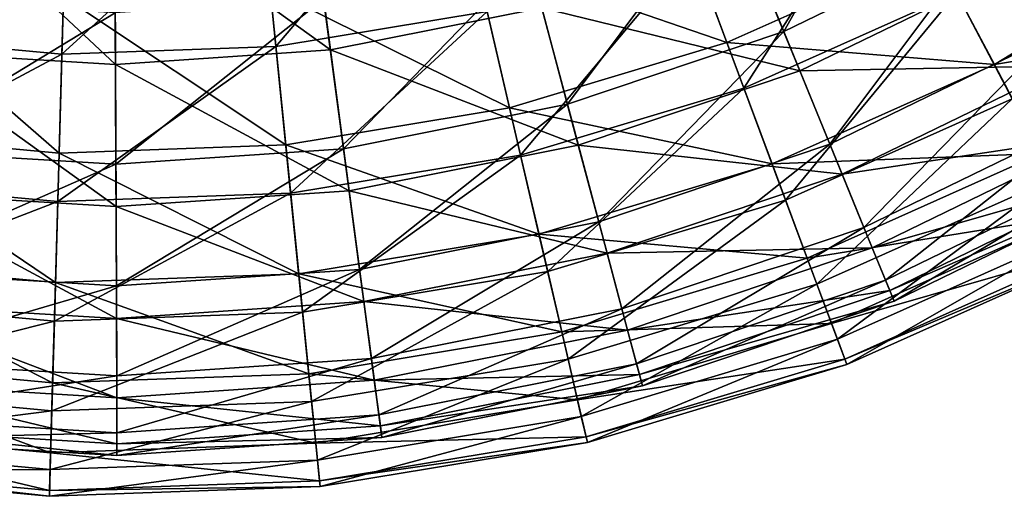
# Model space of a CAD drawing. Header units: millimetres. Extents: x 15 to 495, y -85 to 45.
# Tile 80 of 146: x 423 to 450, y -85 to -71. Entities that reach past the tile are written whole.
import ezdxf

# ---------------------------------------------------------------- set-up
doc = ezdxf.new("R2010")
doc.units = ezdxf.units.MM
doc.header["$LTSCALE"] = 25.4
doc.layers.get('0').update_dxf_attribs({"true_color": 0xff5454})

# ---------------------------------------------------------------- blocks, each defined once
blk = doc.blocks.new('PIK-II-10300.STL')
at = {"color": 7, "true_color": 0xffffff}
mesh = blk.add_polyface(dxfattribs=at)
corners = [(444.187, -71.741, 31.344), (447.886, -65.177, 25.076), (442.561, -67.767, 25.076), (450.007, -68.91, 31.344)]
mesh.append_faces([[corners[k] for k in face] for face in [(0, 1, 2), (1, 0, 3)]], dxfattribs={"vtx0": -1, "color": 7})
mesh = blk.add_polyface(dxfattribs=at)
corners = [(448.449, -69.426, 28.634), (441.025, -67.886, 22.68), (446.378, -65.492, 22.68), (442.576, -72.053, 28.634)]
mesh.append_faces([[corners[k] for k in face] for face in [(0, 1, 2), (1, 0, 3)]], dxfattribs={"vtx0": -1, "color": 7})
mesh = blk.add_polyface(dxfattribs=at)
corners = [(451.713, -71.912, 38.112), (455.418, -65.359, 31.344), (450.007, -68.91, 31.344), (457.493, -68.118, 38.112)]
mesh.append_faces([[corners[k] for k in face] for face in [(0, 1, 2), (1, 0, 3)]], dxfattribs={"vtx0": -1, "color": 7})
mesh = blk.add_polyface(dxfattribs=at)
corners = [(456.052, -69.076, 35.092), (448.449, -69.426, 28.634), (453.938, -66.07, 28.634), (450.162, -72.678, 35.092)]
mesh.append_faces([[corners[k] for k in face] for face in [(0, 1, 2), (1, 0, 3)]], dxfattribs={"vtx0": -1, "color": 7})
mesh = blk.add_polyface(dxfattribs=at)
corners = [(434.669, -66.39, 103.844), (429.788, -72.166, 98.267), (435.78, -71.173, 98.267), (429.298, -67.28, 103.844)]
mesh.append_faces([[corners[k] for k in face] for face in [(0, 1, 2), (1, 0, 3)]], dxfattribs={"vtx0": -1, "color": 7})
mesh = blk.add_polyface(dxfattribs=at)
corners = [(430.698, -67.477, 101.811), (437.325, -71.07, 95.941), (431.333, -72.261, 95.941), (436.083, -66.407, 101.811)]
mesh.append_faces([[corners[k] for k in face] for face in [(0, 1, 2), (1, 0, 3)]], dxfattribs={"vtx0": -1, "color": 7})
mesh = blk.add_polyface(dxfattribs=at)
corners = [(443.116, -69.123, 95.941), (450.601, -69.956, 89.501), (444.643, -72.854, 89.501), (448.61, -66.451, 95.941)]
mesh.append_faces([[corners[k] for k in face] for face in [(0, 1, 2), (1, 0, 3)]], dxfattribs={"vtx0": -1, "color": 7})
mesh = blk.add_polyface(dxfattribs=at)
corners = [(423.856, -67.475, 103.844), (417.669, -71.823, 98.267), (423.717, -72.383, 98.267), (418.434, -66.973, 103.844)]
mesh.append_faces([[corners[k] for k in face] for face in [(0, 1, 2), (1, 0, 3)]], dxfattribs={"vtx0": -1, "color": 7})
mesh = blk.add_polyface(dxfattribs=at)
corners = [(447.142, -66.943, 98.267), (443.057, -73.343, 92.125), (449.091, -70.644, 92.125), (441.597, -69.423, 98.267)]
mesh.append_faces([[corners[k] for k in face] for face in [(0, 1, 2), (1, 0, 3)]], dxfattribs={"vtx0": -1, "color": 7})
mesh = blk.add_polyface(dxfattribs=at)
corners = [(429.298, -67.28, 103.844), (423.717, -72.383, 98.267), (429.788, -72.166, 98.267), (423.856, -67.475, 103.844)]
mesh.append_faces([[corners[k] for k in face] for face in [(0, 1, 2), (1, 0, 3)]], dxfattribs={"vtx0": -1, "color": 7})
mesh = blk.add_polyface(dxfattribs=at)
corners = [(454.73, -67.196, 92.125), (450.671, -73.646, 85.514), (456.682, -69.971, 85.514), (449.091, -70.644, 92.125)]
mesh.append_faces([[corners[k] for k in face] for face in [(0, 1, 2), (1, 0, 3)]], dxfattribs={"vtx0": -1, "color": 7})
mesh = blk.add_polyface(dxfattribs=at)
corners = [(419.739, -67.519, 101.811), (425.238, -72.675, 95.941), (419.14, -72.307, 95.941), (425.219, -67.85, 101.811)]
mesh.append_faces([[corners[k] for k in face] for face in [(0, 1, 2), (1, 0, 3)]], dxfattribs={"vtx0": -1, "color": 7})
mesh = blk.add_polyface(dxfattribs=at)
corners = [(425.219, -67.85, 101.811), (431.333, -72.261, 95.941), (425.238, -72.675, 95.941), (430.698, -67.477, 101.811)]
mesh.append_faces([[corners[k] for k in face] for face in [(0, 1, 2), (1, 0, 3)]], dxfattribs={"vtx0": -1, "color": 7})
mesh = blk.add_polyface(dxfattribs=at)
corners = [(438.053, -73.803, 31.344), (442.561, -67.767, 25.076), (436.948, -69.654, 25.076), (444.187, -71.741, 31.344)]
mesh.append_faces([[corners[k] for k in face] for face in [(0, 1, 2), (1, 0, 3)]], dxfattribs={"vtx0": -1, "color": 7})
mesh = blk.add_polyface(dxfattribs=at)
corners = [(442.576, -72.053, 28.634), (435.409, -69.576, 22.68), (441.025, -67.886, 22.68), (436.415, -73.907, 28.634)]
mesh.append_faces([[corners[k] for k in face] for face in [(0, 1, 2), (1, 0, 3)]], dxfattribs={"vtx0": -1, "color": 7})
mesh = blk.add_polyface(dxfattribs=at)
corners = [(445.495, -74.936, 38.112), (450.007, -68.91, 31.344), (444.187, -71.741, 31.344), (451.713, -71.912, 38.112)]
mesh.append_faces([[corners[k] for k in face] for face in [(0, 1, 2), (1, 0, 3)]], dxfattribs={"vtx0": -1, "color": 7})
mesh = blk.add_polyface(dxfattribs=at)
corners = [(437.325, -71.07, 95.941), (444.643, -72.854, 89.501), (438.363, -74.965, 89.501), (443.116, -69.123, 95.941)]
mesh.append_faces([[corners[k] for k in face] for face in [(0, 1, 2), (1, 0, 3)]], dxfattribs={"vtx0": -1, "color": 7})
mesh = blk.add_polyface(dxfattribs=at)
corners = [(457.691, -71.407, 41.955), (450.162, -72.678, 35.092), (456.052, -69.076, 35.092), (451.489, -75.199, 41.955)]
mesh.append_faces([[corners[k] for k in face] for face in [(0, 1, 2), (1, 0, 3)]], dxfattribs={"vtx0": -1, "color": 7})
mesh = blk.add_polyface(dxfattribs=at)
corners = [(441.597, -69.423, 98.267), (436.727, -75.248, 92.125), (443.057, -73.343, 92.125), (435.78, -71.173, 98.267)]
mesh.append_faces([[corners[k] for k in face] for face in [(0, 1, 2), (1, 0, 3)]], dxfattribs={"vtx0": -1, "color": 7})
mesh = blk.add_polyface(dxfattribs=at)
corners = [(450.162, -72.678, 35.092), (442.576, -72.053, 28.634), (448.449, -69.426, 28.634), (443.859, -75.497, 35.092)]
mesh.append_faces([[corners[k] for k in face] for face in [(0, 1, 2), (1, 0, 3)]], dxfattribs={"vtx0": -1, "color": 7})
mesh = blk.add_polyface(dxfattribs=at)
corners = [(436.415, -73.907, 28.634), (429.624, -70.534, 22.68), (435.409, -69.576, 22.68), (430.068, -74.958, 28.634)]
mesh.append_faces([[corners[k] for k in face] for face in [(0, 1, 2), (1, 0, 3)]], dxfattribs={"vtx0": -1, "color": 7})
mesh = blk.add_polyface(dxfattribs=at)
corners = [(431.706, -75.065, 31.344), (436.948, -69.654, 25.076), (431.14, -70.808, 25.076), (438.053, -73.803, 31.344)]
mesh.append_faces([[corners[k] for k in face] for face in [(0, 1, 2), (1, 0, 3)]], dxfattribs={"vtx0": -1, "color": 7})
mesh = blk.add_polyface(dxfattribs=at)
corners = [(444.643, -72.854, 89.501), (452.167, -72.712, 82.595), (445.844, -75.787, 82.595), (450.601, -69.956, 89.501)]
mesh.append_faces([[corners[k] for k in face] for face in [(0, 1, 2), (1, 0, 3)]], dxfattribs={"vtx0": -1, "color": 7})
mesh = blk.add_polyface(dxfattribs=at)
corners = [(423.638, -75.189, 28.634), (417.925, -70.204, 22.68), (423.764, -70.745, 22.68), (417.232, -74.595, 28.634)]
mesh.append_faces([[corners[k] for k in face] for face in [(0, 1, 2), (1, 0, 3)]], dxfattribs={"vtx0": -1, "color": 7})
mesh = blk.add_polyface(dxfattribs=at)
corners = [(430.068, -74.958, 28.634), (423.764, -70.745, 22.68), (429.624, -70.534, 22.68), (423.638, -75.189, 28.634)]
mesh.append_faces([[corners[k] for k in face] for face in [(0, 1, 2), (1, 0, 3)]], dxfattribs={"vtx0": -1, "color": 7})
mesh = blk.add_polyface(dxfattribs=at)
corners = [(449.091, -70.644, 92.125), (444.24, -76.522, 85.514), (450.671, -73.646, 85.514), (443.057, -73.343, 92.125)]
mesh.append_faces([[corners[k] for k in face] for face in [(0, 1, 2), (1, 0, 3)]], dxfattribs={"vtx0": -1, "color": 7})
mesh = blk.add_polyface(dxfattribs=at)
corners = [(418.789, -75.114, 31.344), (425.232, -71.21, 25.076), (419.322, -70.853, 25.076), (425.249, -75.504, 31.344)]
mesh.append_faces([[corners[k] for k in face] for face in [(0, 1, 2), (1, 0, 3)]], dxfattribs={"vtx0": -1, "color": 7})
mesh = blk.add_polyface(dxfattribs=at)
corners = [(425.249, -75.504, 31.344), (431.14, -70.808, 25.076), (425.232, -71.21, 25.076), (431.706, -75.065, 31.344)]
mesh.append_faces([[corners[k] for k in face] for face in [(0, 1, 2), (1, 0, 3)]], dxfattribs={"vtx0": -1, "color": 7})
mesh = blk.add_polyface(dxfattribs=at)
corners = [(435.78, -71.173, 98.267), (430.205, -76.328, 92.125), (436.727, -75.248, 92.125), (429.788, -72.166, 98.267)]
mesh.append_faces([[corners[k] for k in face] for face in [(0, 1, 2), (1, 0, 3)]], dxfattribs={"vtx0": -1, "color": 7})
mesh = blk.add_polyface(dxfattribs=at)
corners = [(431.333, -72.261, 95.941), (438.363, -74.965, 89.501), (431.864, -76.257, 89.501), (437.325, -71.07, 95.941)]
mesh.append_faces([[corners[k] for k in face] for face in [(0, 1, 2), (1, 0, 3)]], dxfattribs={"vtx0": -1, "color": 7})
mesh = blk.add_polyface(dxfattribs=at)
corners = [(438.942, -77.14, 38.112), (444.187, -71.741, 31.344), (438.053, -73.803, 31.344), (445.495, -74.936, 38.112)]
mesh.append_faces([[corners[k] for k in face] for face in [(0, 1, 2), (1, 0, 3)]], dxfattribs={"vtx0": -1, "color": 7})
mesh = blk.add_polyface(dxfattribs=at)
corners = [(423.717, -72.383, 98.267), (417.017, -75.956, 92.125), (423.599, -76.565, 92.125), (417.669, -71.823, 98.267)]
mesh.append_faces([[corners[k] for k in face] for face in [(0, 1, 2), (1, 0, 3)]], dxfattribs={"vtx0": -1, "color": 7})
mesh = blk.add_polyface(dxfattribs=at)
corners = [(446.463, -77.3, 45.268), (451.713, -71.912, 38.112), (445.495, -74.936, 38.112), (452.975, -74.133, 45.268)]
mesh.append_faces([[corners[k] for k in face] for face in [(0, 1, 2), (1, 0, 3)]], dxfattribs={"vtx0": -1, "color": 7})
mesh = blk.add_polyface(dxfattribs=at)
corners = [(419.14, -72.307, 95.941), (425.253, -76.707, 89.501), (418.64, -76.307, 89.501), (425.238, -72.675, 95.941)]
mesh.append_faces([[corners[k] for k in face] for face in [(0, 1, 2), (1, 0, 3)]], dxfattribs={"vtx0": -1, "color": 7})
mesh = blk.add_polyface(dxfattribs=at)
corners = [(429.788, -72.166, 98.267), (423.599, -76.565, 92.125), (430.205, -76.328, 92.125), (423.717, -72.383, 98.267)]
mesh.append_faces([[corners[k] for k in face] for face in [(0, 1, 2), (1, 0, 3)]], dxfattribs={"vtx0": -1, "color": 7})
mesh = blk.add_polyface(dxfattribs=at)
corners = [(425.238, -72.675, 95.941), (431.864, -76.257, 89.501), (425.253, -76.707, 89.501), (431.333, -72.261, 95.941)]
mesh.append_faces([[corners[k] for k in face] for face in [(0, 1, 2), (1, 0, 3)]], dxfattribs={"vtx0": -1, "color": 7})
mesh = blk.add_polyface(dxfattribs=at)
corners = [(443.859, -75.497, 35.092), (436.415, -73.907, 28.634), (442.576, -72.053, 28.634), (437.247, -77.487, 35.092)]
mesh.append_faces([[corners[k] for k in face] for face in [(0, 1, 2), (1, 0, 3)]], dxfattribs={"vtx0": -1, "color": 7})
mesh = blk.add_polyface(dxfattribs=at)
corners = [(438.363, -74.965, 89.501), (445.844, -75.787, 82.595), (439.178, -78.029, 82.595), (444.643, -72.854, 89.501)]
mesh.append_faces([[corners[k] for k in face] for face in [(0, 1, 2), (1, 0, 3)]], dxfattribs={"vtx0": -1, "color": 7})
mesh = blk.add_polyface(dxfattribs=at)
corners = [(451.489, -75.199, 41.955), (443.859, -75.497, 35.092), (450.162, -72.678, 35.092), (444.853, -78.167, 41.955)]
mesh.append_faces([[corners[k] for k in face] for face in [(0, 1, 2), (1, 0, 3)]], dxfattribs={"vtx0": -1, "color": 7})
mesh = blk.add_polyface(dxfattribs=at)
corners = [(445.844, -75.787, 82.595), (453.282, -74.674, 75.34), (446.698, -77.875, 75.34), (452.167, -72.712, 82.595)]
mesh.append_faces([[corners[k] for k in face] for face in [(0, 1, 2), (1, 0, 3)]], dxfattribs={"vtx0": -1, "color": 7})
mesh = blk.add_polyface(dxfattribs=at)
corners = [(443.057, -73.343, 92.125), (437.494, -78.552, 85.514), (444.24, -76.522, 85.514), (436.727, -75.248, 92.125)]
mesh.append_faces([[corners[k] for k in face] for face in [(0, 1, 2), (1, 0, 3)]], dxfattribs={"vtx0": -1, "color": 7})
mesh = blk.add_polyface(dxfattribs=at)
corners = [(450.671, -73.646, 85.514), (445.13, -78.91, 78.534), (451.859, -75.901, 78.534), (444.24, -76.522, 85.514)]
mesh.append_faces([[corners[k] for k in face] for face in [(0, 1, 2), (1, 0, 3)]], dxfattribs={"vtx0": -1, "color": 7})
mesh = blk.add_polyface(dxfattribs=at)
corners = [(437.247, -77.487, 35.092), (430.068, -74.958, 28.634), (436.415, -73.907, 28.634), (430.435, -78.615, 35.092)]
mesh.append_faces([[corners[k] for k in face] for face in [(0, 1, 2), (1, 0, 3)]], dxfattribs={"vtx0": -1, "color": 7})
mesh = blk.add_polyface(dxfattribs=at)
corners = [(432.16, -78.488, 38.112), (438.053, -73.803, 31.344), (431.706, -75.065, 31.344), (438.942, -77.14, 38.112)]
mesh.append_faces([[corners[k] for k in face] for face in [(0, 1, 2), (1, 0, 3)]], dxfattribs={"vtx0": -1, "color": 7})
mesh = blk.add_polyface(dxfattribs=at)
corners = [(447.074, -78.793, 52.693), (452.975, -74.133, 45.268), (446.463, -77.3, 45.268), (453.772, -75.536, 52.693)]
mesh.append_faces([[corners[k] for k in face] for face in [(0, 1, 2), (1, 0, 3)]], dxfattribs={"vtx0": -1, "color": 7})
mesh = blk.add_polyface(dxfattribs=at)
corners = [(423.535, -78.863, 35.092), (417.232, -74.595, 28.634), (423.638, -75.189, 28.634), (416.659, -78.226, 35.092)]
mesh.append_faces([[corners[k] for k in face] for face in [(0, 1, 2), (1, 0, 3)]], dxfattribs={"vtx0": -1, "color": 7})
mesh = blk.add_polyface(dxfattribs=at)
corners = [(446.698, -77.875, 75.34), (453.927, -75.809, 67.855), (447.193, -79.083, 67.855), (453.282, -74.674, 75.34)]
mesh.append_faces([[corners[k] for k in face] for face in [(0, 1, 2), (1, 0, 3)]], dxfattribs={"vtx0": -1, "color": 7})
mesh = blk.add_polyface(dxfattribs=at)
corners = [(430.435, -78.615, 35.092), (423.638, -75.189, 28.634), (430.068, -74.958, 28.634), (423.535, -78.863, 35.092)]
mesh.append_faces([[corners[k] for k in face] for face in [(0, 1, 2), (1, 0, 3)]], dxfattribs={"vtx0": -1, "color": 7})
mesh = blk.add_polyface(dxfattribs=at)
corners = [(425.262, -78.957, 38.112), (431.706, -75.065, 31.344), (425.249, -75.504, 31.344), (432.16, -78.488, 38.112)]
mesh.append_faces([[corners[k] for k in face] for face in [(0, 1, 2), (1, 0, 3)]], dxfattribs={"vtx0": -1, "color": 7})
mesh = blk.add_polyface(dxfattribs=at)
corners = [(431.864, -76.257, 89.501), (439.178, -78.029, 82.595), (432.281, -79.399, 82.595), (438.363, -74.965, 89.501)]
mesh.append_faces([[corners[k] for k in face] for face in [(0, 1, 2), (1, 0, 3)]], dxfattribs={"vtx0": -1, "color": 7})
mesh = blk.add_polyface(dxfattribs=at)
corners = [(439.599, -79.608, 45.268), (445.495, -74.936, 38.112), (438.942, -77.14, 38.112), (446.463, -77.3, 45.268)]
mesh.append_faces([[corners[k] for k in face] for face in [(0, 1, 2), (1, 0, 3)]], dxfattribs={"vtx0": -1, "color": 7})
mesh = blk.add_polyface(dxfattribs=at)
corners = [(418.36, -78.54, 38.112), (425.249, -75.504, 31.344), (418.789, -75.114, 31.344), (425.262, -78.957, 38.112)]
mesh.append_faces([[corners[k] for k in face] for face in [(0, 1, 2), (1, 0, 3)]], dxfattribs={"vtx0": -1, "color": 7})
mesh = blk.add_polyface(dxfattribs=at)
corners = [(436.727, -75.248, 92.125), (430.544, -79.703, 85.514), (437.494, -78.552, 85.514), (430.205, -76.328, 92.125)]
mesh.append_faces([[corners[k] for k in face] for face in [(0, 1, 2), (1, 0, 3)]], dxfattribs={"vtx0": -1, "color": 7})
mesh = blk.add_polyface(dxfattribs=at)
corners = [(452.411, -76.95, 49.118), (444.853, -78.167, 41.955), (451.489, -75.199, 41.955), (445.543, -80.021, 49.118)]
mesh.append_faces([[corners[k] for k in face] for face in [(0, 1, 2), (1, 0, 3)]], dxfattribs={"vtx0": -1, "color": 7})
mesh = blk.add_polyface(dxfattribs=at)
corners = [(444.853, -78.167, 41.955), (437.247, -77.487, 35.092), (443.859, -75.497, 35.092), (437.891, -80.262, 41.955)]
mesh.append_faces([[corners[k] for k in face] for face in [(0, 1, 2), (1, 0, 3)]], dxfattribs={"vtx0": -1, "color": 7})
mesh = blk.add_polyface(dxfattribs=at)
corners = [(447.319, -79.391, 60.264), (453.772, -75.536, 52.693), (447.074, -78.793, 52.693), (454.091, -76.098, 60.264)]
mesh.append_faces([[corners[k] for k in face] for face in [(0, 1, 2), (1, 0, 3)]], dxfattribs={"vtx0": -1, "color": 7})
mesh = blk.add_polyface(dxfattribs=at)
corners = [(439.178, -78.029, 82.595), (446.698, -77.875, 75.34), (439.759, -80.209, 75.34), (445.844, -75.787, 82.595)]
mesh.append_faces([[corners[k] for k in face] for face in [(0, 1, 2), (1, 0, 3)]], dxfattribs={"vtx0": -1, "color": 7})
mesh = blk.add_polyface(dxfattribs=at)
corners = [(451.859, -75.901, 78.534), (445.711, -80.472, 71.292), (452.635, -77.375, 71.292), (445.13, -78.91, 78.534)]
mesh.append_faces([[corners[k] for k in face] for face in [(0, 1, 2), (1, 0, 3)]], dxfattribs={"vtx0": -1, "color": 7})
mesh = blk.add_polyface(dxfattribs=at)
corners = [(447.193, -79.083, 67.855), (454.091, -76.098, 60.264), (447.319, -79.391, 60.264), (453.927, -75.809, 67.855)]
mesh.append_faces([[corners[k] for k in face] for face in [(0, 1, 2), (1, 0, 3)]], dxfattribs={"vtx0": -1, "color": 7})
mesh = blk.add_polyface(dxfattribs=at)
corners = [(423.599, -76.565, 92.125), (416.489, -79.306, 85.514), (423.504, -79.956, 85.514), (417.017, -75.956, 92.125)]
mesh.append_faces([[corners[k] for k in face] for face in [(0, 1, 2), (1, 0, 3)]], dxfattribs={"vtx0": -1, "color": 7})
mesh = blk.add_polyface(dxfattribs=at)
corners = [(418.64, -76.307, 89.501), (425.265, -79.877, 82.595), (418.246, -79.453, 82.595), (425.253, -76.707, 89.501)]
mesh.append_faces([[corners[k] for k in face] for face in [(0, 1, 2), (1, 0, 3)]], dxfattribs={"vtx0": -1, "color": 7})
mesh = blk.add_polyface(dxfattribs=at)
corners = [(430.205, -76.328, 92.125), (423.504, -79.956, 85.514), (430.544, -79.703, 85.514), (423.599, -76.565, 92.125)]
mesh.append_faces([[corners[k] for k in face] for face in [(0, 1, 2), (1, 0, 3)]], dxfattribs={"vtx0": -1, "color": 7})
mesh = blk.add_polyface(dxfattribs=at)
corners = [(425.253, -76.707, 89.501), (432.281, -79.399, 82.595), (425.265, -79.877, 82.595), (431.864, -76.257, 89.501)]
mesh.append_faces([[corners[k] for k in face] for face in [(0, 1, 2), (1, 0, 3)]], dxfattribs={"vtx0": -1, "color": 7})
mesh = blk.add_polyface(dxfattribs=at)
corners = [(444.24, -76.522, 85.514), (438.071, -81.035, 78.534), (445.13, -78.91, 78.534), (437.494, -78.552, 85.514)]
mesh.append_faces([[corners[k] for k in face] for face in [(0, 1, 2), (1, 0, 3)]], dxfattribs={"vtx0": -1, "color": 7})
mesh = blk.add_polyface(dxfattribs=at)
corners = [(452.913, -77.904, 56.47), (445.543, -80.021, 49.118), (452.411, -76.95, 49.118), (445.919, -81.032, 56.47)]
mesh.append_faces([[corners[k] for k in face] for face in [(0, 1, 2), (1, 0, 3)]], dxfattribs={"vtx0": -1, "color": 7})
mesh = blk.add_polyface(dxfattribs=at)
corners = [(432.496, -81.02, 45.268), (438.942, -77.14, 38.112), (432.16, -78.488, 38.112), (439.599, -79.608, 45.268)]
mesh.append_faces([[corners[k] for k in face] for face in [(0, 1, 2), (1, 0, 3)]], dxfattribs={"vtx0": -1, "color": 7})
mesh = blk.add_polyface(dxfattribs=at)
corners = [(440.014, -81.167, 52.693), (446.463, -77.3, 45.268), (439.599, -79.608, 45.268), (447.074, -78.793, 52.693)]
mesh.append_faces([[corners[k] for k in face] for face in [(0, 1, 2), (1, 0, 3)]], dxfattribs={"vtx0": -1, "color": 7})
mesh = blk.add_polyface(dxfattribs=at)
corners = [(437.891, -80.262, 41.955), (430.435, -78.615, 35.092), (437.247, -77.487, 35.092), (430.719, -81.45, 41.955)]
mesh.append_faces([[corners[k] for k in face] for face in [(0, 1, 2), (1, 0, 3)]], dxfattribs={"vtx0": -1, "color": 7})
mesh = blk.add_polyface(dxfattribs=at)
corners = [(452.635, -77.375, 71.292), (445.976, -81.183, 63.9), (452.988, -78.046, 63.9), (445.711, -80.472, 71.292)]
mesh.append_faces([[corners[k] for k in face] for face in [(0, 1, 2), (1, 0, 3)]], dxfattribs={"vtx0": -1, "color": 7})
mesh = blk.add_polyface(dxfattribs=at)
corners = [(439.759, -80.209, 75.34), (447.193, -79.083, 67.855), (440.095, -81.47, 67.855), (446.698, -77.875, 75.34)]
mesh.append_faces([[corners[k] for k in face] for face in [(0, 1, 2), (1, 0, 3)]], dxfattribs={"vtx0": -1, "color": 7})
mesh = blk.add_polyface(dxfattribs=at)
corners = [(452.988, -78.046, 63.9), (445.919, -81.032, 56.47), (452.913, -77.904, 56.47), (445.976, -81.183, 63.9)]
mesh.append_faces([[corners[k] for k in face] for face in [(0, 1, 2), (1, 0, 3)]], dxfattribs={"vtx0": -1, "color": 7})
mesh = blk.add_polyface(dxfattribs=at)
corners = [(432.281, -79.399, 82.595), (439.759, -80.209, 75.34), (432.578, -81.636, 75.34), (439.178, -78.029, 82.595)]
mesh.append_faces([[corners[k] for k in face] for face in [(0, 1, 2), (1, 0, 3)]], dxfattribs={"vtx0": -1, "color": 7})
mesh = blk.add_polyface(dxfattribs=at)
corners = [(445.543, -80.021, 49.118), (437.891, -80.262, 41.955), (444.853, -78.167, 41.955), (438.339, -82.19, 49.118)]
mesh.append_faces([[corners[k] for k in face] for face in [(0, 1, 2), (1, 0, 3)]], dxfattribs={"vtx0": -1, "color": 7})
mesh = blk.add_polyface(dxfattribs=at)
corners = [(423.454, -81.711, 41.955), (416.659, -78.226, 35.092), (423.535, -78.863, 35.092), (416.215, -81.04, 41.955)]
mesh.append_faces([[corners[k] for k in face] for face in [(0, 1, 2), (1, 0, 3)]], dxfattribs={"vtx0": -1, "color": 7})
mesh = blk.add_polyface(dxfattribs=at)
corners = [(418.043, -81.075, 45.268), (425.262, -78.957, 38.112), (418.36, -78.54, 38.112), (425.272, -81.511, 45.268)]
mesh.append_faces([[corners[k] for k in face] for face in [(0, 1, 2), (1, 0, 3)]], dxfattribs={"vtx0": -1, "color": 7})
mesh = blk.add_polyface(dxfattribs=at)
corners = [(430.719, -81.45, 41.955), (423.535, -78.863, 35.092), (430.435, -78.615, 35.092), (423.454, -81.711, 41.955)]
mesh.append_faces([[corners[k] for k in face] for face in [(0, 1, 2), (1, 0, 3)]], dxfattribs={"vtx0": -1, "color": 7})
mesh = blk.add_polyface(dxfattribs=at)
corners = [(425.272, -81.511, 45.268), (432.16, -78.488, 38.112), (425.262, -78.957, 38.112), (432.496, -81.02, 45.268)]
mesh.append_faces([[corners[k] for k in face] for face in [(0, 1, 2), (1, 0, 3)]], dxfattribs={"vtx0": -1, "color": 7})
mesh = blk.add_polyface(dxfattribs=at)
corners = [(437.494, -78.552, 85.514), (430.798, -82.239, 78.534), (438.071, -81.035, 78.534), (430.544, -79.703, 85.514)]
mesh.append_faces([[corners[k] for k in face] for face in [(0, 1, 2), (1, 0, 3)]], dxfattribs={"vtx0": -1, "color": 7})
mesh = blk.add_polyface(dxfattribs=at)
corners = [(445.13, -78.91, 78.534), (438.448, -82.658, 71.292), (445.711, -80.472, 71.292), (438.071, -81.035, 78.534)]
mesh.append_faces([[corners[k] for k in face] for face in [(0, 1, 2), (1, 0, 3)]], dxfattribs={"vtx0": -1, "color": 7})
mesh = blk.add_polyface(dxfattribs=at)
corners = [(440.18, -81.791, 60.264), (447.074, -78.793, 52.693), (440.014, -81.167, 52.693), (447.319, -79.391, 60.264)]
mesh.append_faces([[corners[k] for k in face] for face in [(0, 1, 2), (1, 0, 3)]], dxfattribs={"vtx0": -1, "color": 7})
mesh = blk.add_polyface(dxfattribs=at)
corners = [(440.095, -81.47, 67.855), (447.319, -79.391, 60.264), (440.18, -81.791, 60.264), (447.193, -79.083, 67.855)]
mesh.append_faces([[corners[k] for k in face] for face in [(0, 1, 2), (1, 0, 3)]], dxfattribs={"vtx0": -1, "color": 7})
mesh = blk.add_polyface(dxfattribs=at)
corners = [(423.504, -79.956, 85.514), (416.092, -81.824, 78.534), (423.432, -82.504, 78.534), (416.489, -79.306, 85.514)]
mesh.append_faces([[corners[k] for k in face] for face in [(0, 1, 2), (1, 0, 3)]], dxfattribs={"vtx0": -1, "color": 7})
mesh = blk.add_polyface(dxfattribs=at)
corners = [(418.246, -79.453, 82.595), (425.274, -82.133, 75.34), (417.966, -81.692, 75.34), (425.265, -79.877, 82.595)]
mesh.append_faces([[corners[k] for k in face] for face in [(0, 1, 2), (1, 0, 3)]], dxfattribs={"vtx0": -1, "color": 7})
mesh = blk.add_polyface(dxfattribs=at)
corners = [(425.265, -79.877, 82.595), (432.578, -81.636, 75.34), (425.274, -82.133, 75.34), (432.281, -79.399, 82.595)]
mesh.append_faces([[corners[k] for k in face] for face in [(0, 1, 2), (1, 0, 3)]], dxfattribs={"vtx0": -1, "color": 7})
mesh = blk.add_polyface(dxfattribs=at)
corners = [(430.544, -79.703, 85.514), (423.432, -82.504, 78.534), (430.798, -82.239, 78.534), (423.504, -79.956, 85.514)]
mesh.append_faces([[corners[k] for k in face] for face in [(0, 1, 2), (1, 0, 3)]], dxfattribs={"vtx0": -1, "color": 7})
mesh = blk.add_polyface(dxfattribs=at)
corners = [(432.709, -82.619, 52.693), (439.599, -79.608, 45.268), (432.496, -81.02, 45.268), (440.014, -81.167, 52.693)]
mesh.append_faces([[corners[k] for k in face] for face in [(0, 1, 2), (1, 0, 3)]], dxfattribs={"vtx0": -1, "color": 7})
mesh = blk.add_polyface(dxfattribs=at)
corners = [(445.919, -81.032, 56.47), (438.339, -82.19, 49.118), (445.543, -80.021, 49.118), (438.583, -83.24, 56.47)]
mesh.append_faces([[corners[k] for k in face] for face in [(0, 1, 2), (1, 0, 3)]], dxfattribs={"vtx0": -1, "color": 7})
mesh = blk.add_polyface(dxfattribs=at)
corners = [(438.339, -82.19, 49.118), (430.719, -81.45, 41.955), (437.891, -80.262, 41.955), (430.917, -83.419, 49.118)]
mesh.append_faces([[corners[k] for k in face] for face in [(0, 1, 2), (1, 0, 3)]], dxfattribs={"vtx0": -1, "color": 7})
mesh = blk.add_polyface(dxfattribs=at)
corners = [(432.578, -81.636, 75.34), (440.095, -81.47, 67.855), (432.75, -82.93, 67.855), (439.759, -80.209, 75.34)]
mesh.append_faces([[corners[k] for k in face] for face in [(0, 1, 2), (1, 0, 3)]], dxfattribs={"vtx0": -1, "color": 7})
mesh = blk.add_polyface(dxfattribs=at)
corners = [(445.711, -80.472, 71.292), (438.619, -83.397, 63.9), (445.976, -81.183, 63.9), (438.448, -82.658, 71.292)]
mesh.append_faces([[corners[k] for k in face] for face in [(0, 1, 2), (1, 0, 3)]], dxfattribs={"vtx0": -1, "color": 7})
mesh = blk.add_polyface(dxfattribs=at)
corners = [(423.398, -83.689, 49.118), (416.215, -81.04, 41.955), (423.454, -81.711, 41.955), (415.907, -82.995, 49.118)]
mesh.append_faces([[corners[k] for k in face] for face in [(0, 1, 2), (1, 0, 3)]], dxfattribs={"vtx0": -1, "color": 7})
mesh = blk.add_polyface(dxfattribs=at)
corners = [(417.843, -82.676, 52.693), (425.272, -81.511, 45.268), (418.043, -81.075, 45.268), (425.278, -83.125, 52.693)]
mesh.append_faces([[corners[k] for k in face] for face in [(0, 1, 2), (1, 0, 3)]], dxfattribs={"vtx0": -1, "color": 7})
mesh = blk.add_polyface(dxfattribs=at)
corners = [(425.278, -83.125, 52.693), (432.496, -81.02, 45.268), (425.272, -81.511, 45.268), (432.709, -82.619, 52.693)]
mesh.append_faces([[corners[k] for k in face] for face in [(0, 1, 2), (1, 0, 3)]], dxfattribs={"vtx0": -1, "color": 7})
mesh = blk.add_polyface(dxfattribs=at)
corners = [(438.071, -81.035, 78.534), (430.965, -83.897, 71.292), (438.448, -82.658, 71.292), (430.798, -82.239, 78.534)]
mesh.append_faces([[corners[k] for k in face] for face in [(0, 1, 2), (1, 0, 3)]], dxfattribs={"vtx0": -1, "color": 7})
mesh = blk.add_polyface(dxfattribs=at)
corners = [(432.794, -83.259, 60.264), (440.014, -81.167, 52.693), (432.709, -82.619, 52.693), (440.18, -81.791, 60.264)]
mesh.append_faces([[corners[k] for k in face] for face in [(0, 1, 2), (1, 0, 3)]], dxfattribs={"vtx0": -1, "color": 7})
mesh = blk.add_polyface(dxfattribs=at)
corners = [(445.976, -81.183, 63.9), (438.583, -83.24, 56.47), (445.919, -81.032, 56.47), (438.619, -83.397, 63.9)]
mesh.append_faces([[corners[k] for k in face] for face in [(0, 1, 2), (1, 0, 3)]], dxfattribs={"vtx0": -1, "color": 7})
mesh = blk.add_polyface(dxfattribs=at)
corners = [(430.917, -83.419, 49.118), (423.454, -81.711, 41.955), (430.719, -81.45, 41.955), (423.398, -83.689, 49.118)]
mesh.append_faces([[corners[k] for k in face] for face in [(0, 1, 2), (1, 0, 3)]], dxfattribs={"vtx0": -1, "color": 7})
mesh = blk.add_polyface(dxfattribs=at)
corners = [(432.75, -82.93, 67.855), (440.18, -81.791, 60.264), (432.794, -83.259, 60.264), (440.095, -81.47, 67.855)]
mesh.append_faces([[corners[k] for k in face] for face in [(0, 1, 2), (1, 0, 3)]], dxfattribs={"vtx0": -1, "color": 7})
mesh = blk.add_polyface(dxfattribs=at)
corners = [(417.966, -81.692, 75.34), (425.279, -83.438, 67.855), (417.804, -82.987, 67.855), (425.274, -82.133, 75.34)]
mesh.append_faces([[corners[k] for k in face] for face in [(0, 1, 2), (1, 0, 3)]], dxfattribs={"vtx0": -1, "color": 7})
mesh = blk.add_polyface(dxfattribs=at)
corners = [(425.274, -82.133, 75.34), (432.75, -82.93, 67.855), (425.279, -83.438, 67.855), (432.578, -81.636, 75.34)]
mesh.append_faces([[corners[k] for k in face] for face in [(0, 1, 2), (1, 0, 3)]], dxfattribs={"vtx0": -1, "color": 7})
mesh = blk.add_polyface(dxfattribs=at)
corners = [(423.432, -82.504, 78.534), (415.832, -83.47, 71.292), (423.385, -84.169, 71.292), (416.092, -81.824, 78.534)]
mesh.append_faces([[corners[k] for k in face] for face in [(0, 1, 2), (1, 0, 3)]], dxfattribs={"vtx0": -1, "color": 7})
mesh = blk.add_polyface(dxfattribs=at)
corners = [(430.798, -82.239, 78.534), (423.385, -84.169, 71.292), (430.965, -83.897, 71.292), (423.432, -82.504, 78.534)]
mesh.append_faces([[corners[k] for k in face] for face in [(0, 1, 2), (1, 0, 3)]], dxfattribs={"vtx0": -1, "color": 7})
mesh = blk.add_polyface(dxfattribs=at)
corners = [(438.583, -83.24, 56.47), (430.917, -83.419, 49.118), (438.339, -82.19, 49.118), (431.024, -84.492, 56.47)]
mesh.append_faces([[corners[k] for k in face] for face in [(0, 1, 2), (1, 0, 3)]], dxfattribs={"vtx0": -1, "color": 7})
mesh = blk.add_polyface(dxfattribs=at)
corners = [(425.28, -83.771, 60.264), (432.709, -82.619, 52.693), (425.278, -83.125, 52.693), (432.794, -83.259, 60.264)]
mesh.append_faces([[corners[k] for k in face] for face in [(0, 1, 2), (1, 0, 3)]], dxfattribs={"vtx0": -1, "color": 7})
mesh = blk.add_polyface(dxfattribs=at)
corners = [(417.763, -83.317, 60.264), (425.278, -83.125, 52.693), (417.843, -82.676, 52.693), (425.28, -83.771, 60.264)]
mesh.append_faces([[corners[k] for k in face] for face in [(0, 1, 2), (1, 0, 3)]], dxfattribs={"vtx0": -1, "color": 7})
mesh = blk.add_polyface(dxfattribs=at)
corners = [(425.279, -83.438, 67.855), (432.794, -83.259, 60.264), (425.28, -83.771, 60.264), (432.75, -82.93, 67.855)]
mesh.append_faces([[corners[k] for k in face] for face in [(0, 1, 2), (1, 0, 3)]], dxfattribs={"vtx0": -1, "color": 7})
mesh = blk.add_polyface(dxfattribs=at)
corners = [(438.448, -82.658, 71.292), (431.04, -84.652, 63.9), (438.619, -83.397, 63.9), (430.965, -83.897, 71.292)]
mesh.append_faces([[corners[k] for k in face] for face in [(0, 1, 2), (1, 0, 3)]], dxfattribs={"vtx0": -1, "color": 7})
mesh = blk.add_polyface(dxfattribs=at)
corners = [(423.368, -84.766, 56.47), (415.907, -82.995, 49.118), (423.398, -83.689, 49.118), (415.739, -84.06, 56.47)]
mesh.append_faces([[corners[k] for k in face] for face in [(0, 1, 2), (1, 0, 3)]], dxfattribs={"vtx0": -1, "color": 7})
mesh = blk.add_polyface(dxfattribs=at)
corners = [(417.804, -82.987, 67.855), (425.28, -83.771, 60.264), (417.763, -83.317, 60.264), (425.279, -83.438, 67.855)]
mesh.append_faces([[corners[k] for k in face] for face in [(0, 1, 2), (1, 0, 3)]], dxfattribs={"vtx0": -1, "color": 7})
mesh = blk.add_polyface(dxfattribs=at)
corners = [(423.385, -84.169, 71.292), (415.714, -84.219, 63.9), (423.363, -84.927, 63.9), (415.832, -83.47, 71.292)]
mesh.append_faces([[corners[k] for k in face] for face in [(0, 1, 2), (1, 0, 3)]], dxfattribs={"vtx0": -1, "color": 7})
mesh = blk.add_polyface(dxfattribs=at)
corners = [(431.024, -84.492, 56.47), (423.398, -83.689, 49.118), (430.917, -83.419, 49.118), (423.368, -84.766, 56.47)]
mesh.append_faces([[corners[k] for k in face] for face in [(0, 1, 2), (1, 0, 3)]], dxfattribs={"vtx0": -1, "color": 7})
mesh = blk.add_polyface(dxfattribs=at)
corners = [(438.619, -83.397, 63.9), (431.024, -84.492, 56.47), (438.583, -83.24, 56.47), (431.04, -84.652, 63.9)]
mesh.append_faces([[corners[k] for k in face] for face in [(0, 1, 2), (1, 0, 3)]], dxfattribs={"vtx0": -1, "color": 7})
mesh = blk.add_polyface(dxfattribs=at)
corners = [(430.965, -83.897, 71.292), (423.363, -84.927, 63.9), (431.04, -84.652, 63.9), (423.385, -84.169, 71.292)]
mesh.append_faces([[corners[k] for k in face] for face in [(0, 1, 2), (1, 0, 3)]], dxfattribs={"vtx0": -1, "color": 7})
mesh = blk.add_polyface(dxfattribs=at)
corners = [(423.363, -84.927, 63.9), (415.739, -84.06, 56.47), (423.368, -84.766, 56.47), (415.714, -84.219, 63.9)]
mesh.append_faces([[corners[k] for k in face] for face in [(0, 1, 2), (1, 0, 3)]], dxfattribs={"vtx0": -1, "color": 7})
mesh = blk.add_polyface(dxfattribs=at)
corners = [(431.04, -84.652, 63.9), (423.368, -84.766, 56.47), (431.024, -84.492, 56.47), (423.363, -84.927, 63.9)]
mesh.append_faces([[corners[k] for k in face] for face in [(0, 1, 2), (1, 0, 3)]], dxfattribs={"vtx0": -1, "color": 7})

msp = doc.modelspace()

# ---------------------------------------------------------------- block references
at = {"color": 0}
msp.add_blockref('PIK-II-10300.STL', (0, 0), dxfattribs=at)

doc.saveas('drawing.dxf')
